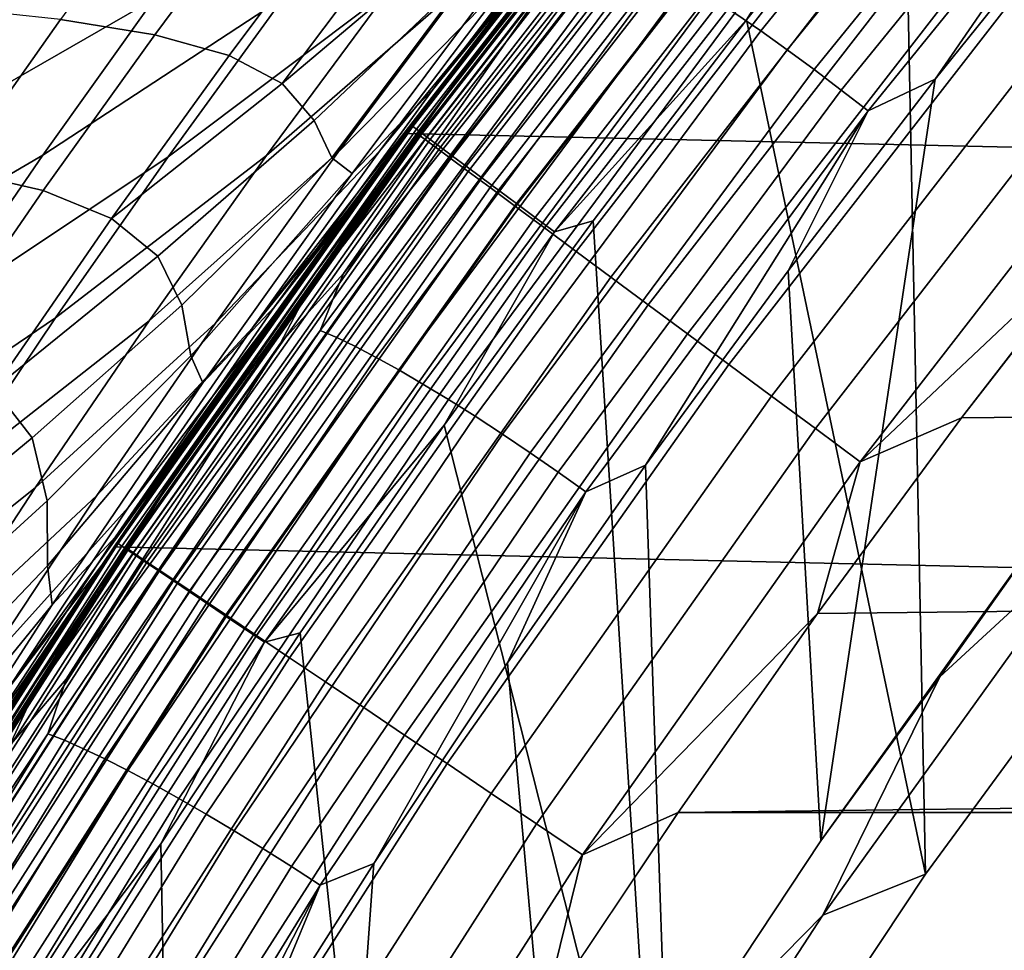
# Model space of a CAD drawing. Header units: metres. Extents: x -365 to 28, y -28 to 28.
# Tile 187 of 256: x -23.06 to -20.62, y 14.35 to 16.65. Entities that reach past the tile are written whole.
import ezdxf

# ---------------------------------------------------------------- set-up
doc = ezdxf.new("R2010")
doc.units = ezdxf.units.M
doc.layers.add('solid_24_501_103_XXX', color=7, linetype='CONTINUOUS')

msp = doc.modelspace()

# ---------------------------------------------------------------- linework, layer by layer
at = {"layer": 'solid_24_501_103_XXX'}
for points in [[(-20.519827, 18.308096, -60), (21.332218, 17.354719, -60), (22.099939, 16.36591, -60), (-21.332218, 17.354719, -60)], [(-20.866438, 17.13452, 111), (-20.81459, 14.534194, 111), (-20.110468, 15.49384, 111), (-20.464197, 17.612965, 111)], [(-20.475336, 17.539829, 113.589073), (-21.222269, 16.619659, 113.423477), (-21.286154, 16.66357, 113.456429), (-20.537285, 17.586123, 113.622452)], [(-20.411776, 17.490618, 113.563911), (-21.156651, 16.572983, 113.398773), (-21.222269, 16.619659, 113.423477), (-20.475336, 17.539829, 113.589073)], [(-20.347303, 17.439037, 113.547241), (-21.090023, 16.524057, 113.382584), (-21.156651, 16.572983, 113.398773), (-20.411776, 17.490618, 113.563911)], [(-20.282637, 17.385656, 113.539261), (-21.023125, 16.473427, 113.375099), (-21.090023, 16.524057, 113.382584), (-20.347303, 17.439037, 113.547241)], [(-22.082838, 16.382984, 110.559593), (-21.307306, 17.379662, 110.559593), (-21.367542, 17.311214, 110.5)], [(-22.074152, 16.376537, 110.619064), (-21.298925, 17.372822, 110.619064), (-21.307306, 17.379662, 110.559593), (-22.082838, 16.382984, 110.559593)], [(-22.059767, 16.365862, 110.676788), (-21.285046, 17.361498, 110.676788), (-21.298925, 17.372822, 110.619064), (-22.074152, 16.376537, 110.619064)], [(-21.996834, 16.465399, 114.053169), (-21.585693, 17.003935, 114.191368), (-21.277088, 17.387066, 114.21273)], [(-21.996834, 16.465399, 114.053169), (-21.277088, 17.387066, 114.21273), (-21.61928, 16.943787, 114.050751)], [(-20.218491, 17.331068, 113.540047), (-20.956697, 16.42165, 113.376396), (-21.023125, 16.473427, 113.375099), (-20.282637, 17.385656, 113.539261)], [(-21.332218, 17.354719, -60), (22.099939, 16.36591, -60), (22.821623, 15.343509, -60), (-22.099939, 16.36591, -60)], [(-21.762453, 16.812067, 41.307159), (-21.535814, 17.101423, 41.581604), (-21.332218, 17.354719, -60), (-22.099939, 16.36591, -60)], [(-22.072666, 16.366026, 158.927399), (-21.304873, 17.354931, 158.927399), (-21.585693, 17.003935, 114.191368), (-21.960512, 16.516399, 114.11068)], [(-22.067535, 16.362206, 159.065811), (-21.299919, 17.35088, 159.065811), (-21.304873, 17.354931, 158.927399), (-22.072666, 16.366026, 158.927399)], [(-21.299919, 17.35088, 159.065811), (-22.067535, 16.362206, 159.065811), (-22.052132, 16.350798, 159.203171), (-21.285049, 17.338783, 159.203171)], [(-22.039894, 16.351114, 110.731926), (-21.265869, 17.345854, 110.731926), (-21.285046, 17.361498, 110.676788), (-22.059767, 16.365862, 110.676788)], [(-22.01482, 16.33251, 110.783676), (-21.241678, 17.326118, 110.783676), (-21.265869, 17.345854, 110.731926), (-22.039894, 16.351114, 110.731926)], [(-21.285049, 17.338783, 159.203171), (-22.052132, 16.350798, 159.203171), (-22.026598, 16.33189, 159.338165), (-21.260405, 17.318733, 159.338165)], [(-21.260405, 17.318733, 159.338165), (-22.026598, 16.33189, 159.338165), (-21.991156, 16.305641, 159.46965), (-21.226192, 17.290899, 159.46965)], [(-21.984917, 16.310322, 110.831284), (-21.212824, 17.30258, 110.831284), (-21.241678, 17.326118, 110.783676), (-22.01482, 16.33251, 110.783676)], [(-20.218491, 17.331068, 113.540047), (-20.79101, 16.500097, 113.40873), (-20.956697, 16.42165, 113.376396)], [(-20.218491, 17.331068, 113.540047), (-20.416685, 16.965506, 113.491714), (-20.79101, 16.500097, 113.40873)], [(-22.227386, 16.192383, 106.052223), (-22.133921, 16.319912, 110.5), (-21.367542, 17.311214, 110.5), (-22.010294, 16.486265, 105.871429)], [(-22.082838, 16.382984, 110.559593), (-21.367542, 17.311214, 110.5), (-22.133921, 16.319912, 110.5)], [(-21.802929, 16.759544, 105.701286), (-22.010294, 16.486265, 105.871429), (-21.367542, 17.311214, 110.5)], [(-21.226192, 17.290899, 159.46965), (-21.991156, 16.305641, 159.46965), (-21.946104, 16.27228, 159.596512), (-21.182705, 17.25552, 159.596512)], [(-21.950619, 16.284874, 110.874054), (-21.179729, 17.275583, 110.874054), (-21.212824, 17.30258, 110.831284), (-21.984917, 16.310322, 110.831284)], [(-21.646666, 16.980909, 105.057648), (-22.032976, 16.475365, 105.378349), (-21.802929, 16.759544, 105.701286), (-21.39596, 17.276079, 105.370255)], [(-21.912426, 16.256536, 110.911354), (-21.142879, 17.245523, 110.911354), (-21.179729, 17.275583, 110.874054), (-21.950619, 16.284874, 110.874054)], [(-21.182705, 17.25552, 159.596512), (-21.946104, 16.27228, 159.596512), (-21.891829, 16.232086, 159.717636), (-21.130316, 17.212898, 159.717636)], [(-21.870897, 16.225725, 110.942642), (-21.10281, 17.212837, 110.942642), (-21.142879, 17.245523, 110.911354), (-21.912426, 16.256536, 110.911354)], [(-21.130316, 17.212898, 159.717636), (-21.891829, 16.232086, 159.717636), (-21.828794, 16.185406, 159.832016), (-21.069473, 17.163399, 159.832016)], [(-21.826641, 16.192888, 110.967468), (-21.060106, 17.178003, 110.967468), (-21.10281, 17.212837, 110.942642), (-21.870897, 16.225725, 110.942642)], [(-21.841551, 16.752583, 42.776482), (-22.268524, 16.318703, 43.908287), (-21.957409, 16.735666, 44.315254), (-21.508713, 17.177828, 43.19746)], [(-21.780302, 16.158508, 110.985458), (-21.015394, 17.141531, 110.985458), (-21.060106, 17.178003, 110.967468), (-21.826641, 16.192888, 110.967468)], [(-21.637018, 17.14859, 44.739399), (-21.957409, 16.735666, 44.315254), (-22.444696, 16.311255, 45.433334), (-22.145781, 16.716709, 45.842552)], [(-21.069473, 17.163399, 159.832016), (-21.828794, 16.185406, 159.832016), (-21.75754, 16.132639, 159.93866), (-21.000694, 17.107443, 159.93866)], [(-21.732557, 16.123085, 110.996353), (-20.969328, 17.103954, 110.996353), (-21.015394, 17.141531, 110.985458), (-21.780302, 16.158508, 110.985458)], [(-20.866438, 17.13452, 111), (-21.257528, 16.646845, 111), (-20.81459, 14.534194, 111)], [(-20.969328, 17.103954, 110.996353), (-21.257528, 16.646845, 111), (-20.866438, 17.13452, 111)], [(-22.105873, 17.096895, 47.793007), (-22.400984, 16.704327, 47.363113), (-22.997692, 16.312651, 48.46069), (-22.722939, 16.699286, 48.874584)], [(-21.837881, 17.119078, 46.269772), (-22.145781, 16.716709, 45.842552), (-22.687937, 16.308636, 46.951359), (-22.400984, 16.704327, 47.363113)], [(-22.164948, 16.322151, 42.37162), (-21.841551, 16.752583, 42.776482), (-21.535814, 17.101423, 41.581604), (-21.762453, 16.812067, 41.307159)], [(-21.000694, 17.107443, 159.93866), (-21.75754, 16.132639, 159.93866), (-21.678677, 16.074236, 160.036667), (-20.924568, 17.045511, 160.036667)], [(-21.732557, 16.123085, 110.996353), (-21.257528, 16.646845, 111), (-20.969328, 17.103954, 110.996353)], [(-22.842447, 17.076477, 50.808395), (-23.11104, 16.702547, 50.375233), (-23.814167, 16.345055, 51.446327), (-23.564499, 16.714407, 51.862583)], [(-22.440971, 17.082367, 49.306477), (-22.722939, 16.699286, 48.874584), (-23.373331, 16.324697, 49.95982), (-23.11104, 16.702547, 50.375233)], [(-20.924568, 17.045511, 160.036667), (-21.678677, 16.074236, 160.036667), (-21.592875, 16.010696, 160.125183), (-20.841747, 16.978132, 160.125183)], [(-22.686409, 17.013767, 101.710396), (-22.953991, 16.647982, 101.945206), (-22.720716, 16.610041, 102.412407), (-22.441475, 16.987005, 102.171074)], [(-21.996834, 16.465399, 114.053169), (-21.960512, 16.516399, 114.11068), (-21.585693, 17.003935, 114.191368)], [(-22.441475, 16.987005, 102.171074), (-22.720716, 16.610041, 102.412407), (-22.537361, 16.558868, 102.900864), (-22.245501, 16.949175, 102.651787)], [(-21.698092, 16.812813, 113.94709), (-21.525444, 16.991047, 113.900063), (-21.595642, 16.844473, 113.801025), (-22.254494, 16.020109, 113.738434)], [(-22.032976, 16.475365, 105.378349), (-21.646666, 16.980909, 105.057648), (-21.868788, 16.754501, 104.702484), (-22.232702, 16.26734, 105.007431)], [(-20.841747, 16.978132, 160.125183), (-21.592875, 16.010696, 160.125183), (-21.50087, 15.942561, 160.203461), (-20.752939, 16.90588, 160.203461)], [(-20.79101, 16.500097, 113.40873), (-20.416685, 16.965506, 113.491714), (-20.382656, 15.581562, 113.49926), (-21.07398, 14.616482, 113.345993)], [(-22.245501, 16.949175, 102.651787), (-22.537361, 16.558868, 102.900864), (-22.405956, 16.48929, 103.412064), (-22.099398, 16.897808, 103.152763)], [(-21.996834, 16.465399, 114.053169), (-21.61928, 16.943787, 114.050751), (-21.698092, 16.812813, 113.94709), (-22.34339, 15.974248, 113.890221)], [(-20.752939, 16.90588, 160.203461), (-21.50087, 15.942561, 160.203461), (-21.403446, 15.870416, 160.270828), (-20.658903, 16.829374, 160.270828)], [(-22.099398, 16.897808, 103.152763), (-22.405956, 16.48929, 103.412064), (-22.002953, 16.830355, 103.67392)], [(-22.405956, 16.48929, 103.412064), (-22.326906, 16.397833, 103.946564), (-21.93922, 16.766085, 104.201355), (-22.002953, 16.830355, 103.67392)], [(-21.595642, 16.844473, 113.801025), (-22.311728, 15.878888, 113.642273), (-22.254494, 16.020109, 113.738434)], [(-21.555843, 16.825954, 113.729141), (-22.271154, 15.861414, 113.570557), (-22.311728, 15.878888, 113.642273), (-21.595642, 16.844473, 113.801025)], [(-20.658903, 16.829374, 160.270828), (-21.403446, 15.870416, 160.270828), (-21.301441, 15.794875, 160.326706), (-20.56044, 16.749271, 160.326706)], [(-22.479546, 15.885702, 41.981182), (-22.164948, 16.322151, 42.37162), (-21.762453, 16.812067, 41.307159), (-21.986279, 16.518278, 41.037766)], [(-22.34339, 15.974248, 113.890221), (-21.698092, 16.812813, 113.94709), (-22.254494, 16.020109, 113.738434), (-22.410187, 15.847885, 113.789223)], [(-21.510612, 16.802383, 113.662102), (-22.224937, 15.839172, 113.503746), (-22.271154, 15.861414, 113.570557), (-21.555843, 16.825954, 113.729141)], [(-21.986279, 16.518278, 41.037766), (-21.762453, 16.812067, 41.307159), (-22.099939, 16.36591, -60)], [(-21.460447, 16.774021, 113.60067), (-22.173586, 15.812409, 113.442574), (-22.224937, 15.839172, 113.503746), (-21.510612, 16.802383, 113.662102)], [(-22.032976, 16.475365, 105.378349), (-22.424791, 15.937554, 105.709679), (-22.010294, 16.486265, 105.871429), (-21.802929, 16.759544, 105.701286)], [(-22.282831, 16.305647, 104.489899), (-21.93922, 16.766085, 104.201355), (-22.326906, 16.397833, 103.946564)], [(-22.232702, 16.26734, 105.007431), (-21.868788, 16.754501, 104.702484), (-21.93922, 16.766085, 104.201355), (-22.282831, 16.305647, 104.489899)], [(-21.405905, 16.74118, 113.545525), (-22.117672, 15.781421, 113.387726), (-22.173586, 15.812409, 113.442574), (-21.460447, 16.774021, 113.60067)], [(-21.957409, 16.735666, 44.315254), (-22.268524, 16.318703, 43.908287), (-22.734873, 15.902429, 45.040833), (-22.444696, 16.311255, 45.433334)], [(-22.164948, 16.322151, 42.37162), (-22.570717, 15.897269, 43.517075), (-22.268524, 16.318703, 43.908287), (-21.841551, 16.752583, 42.776482)], [(-21.347591, 16.704227, 113.497261), (-22.057812, 15.746552, 113.339813), (-22.117672, 15.781421, 113.387726), (-21.405905, 16.74118, 113.545525)], [(-20.56044, 16.749271, 160.326706), (-21.301441, 15.794875, 160.326706), (-21.195723, 15.716586, 160.370636), (-20.458395, 16.66625, 160.370636)], [(-22.145781, 16.716709, 45.842552), (-22.444696, 16.311255, 45.433334), (-22.966433, 15.910486, 46.557087), (-22.687937, 16.308636, 46.951359)], [(-22.722939, 16.699286, 48.874584), (-22.997692, 16.312651, 48.46069), (-23.628817, 15.943916, 49.561848), (-23.373331, 16.324697, 49.95982)], [(-22.400984, 16.704327, 47.363113), (-22.687937, 16.308636, 46.951359), (-23.264755, 15.923521, 48.0644), (-22.997692, 16.312651, 48.46069)], [(-21.286154, 16.66357, 113.456429), (-21.994673, 15.708187, 113.299355), (-22.057812, 15.746552, 113.339813), (-21.347591, 16.704227, 113.497261)], [(-23.233595, 16.677656, 101.497833), (-23.48584, 16.316357, 101.723335), (-23.217657, 16.275723, 102.177155), (-22.953991, 16.647982, 101.945206)], [(-21.222269, 16.619659, 113.423477), (-21.928953, 15.666753, 113.266808), (-21.994673, 15.708187, 113.299355), (-21.286154, 16.66357, 113.456429)], [(-20.458395, 16.66625, 160.370636), (-21.195723, 15.716586, 160.370636), (-21.087198, 15.636218, 160.402222), (-20.35364, 16.581026, 160.402222)], [(-22.953991, 16.647982, 101.945206), (-23.217657, 16.275723, 102.177155), (-22.99683, 16.224649, 102.652046), (-22.720716, 16.610041, 102.412407)], [(-21.732557, 16.123085, 110.996353), (-21.637171, 16.15032, 111), (-21.257528, 16.646845, 111)], [(-21.637171, 16.15032, 111), (-21.472975, 13.542574, 111), (-20.81459, 14.534194, 111), (-21.257528, 16.646845, 111)], [(-22.720716, 16.610041, 102.412407), (-22.99683, 16.224649, 102.652046), (-22.827898, 16.155657, 103.150543), (-22.537361, 16.558868, 102.900864)], [(-21.156651, 16.572983, 113.398773), (-21.861382, 15.622709, 113.242538), (-21.928953, 15.666753, 113.266808), (-21.222269, 16.619659, 113.423477)], [(20.034267, 16.604712, 160.427399), (-20.358229, 16.138002, 160.427399), (-20.725622, 15.662733, 160.427399), (20.412546, 16.138052, 160.427399)], [(-21.090023, 16.524057, 113.382584), (-21.792707, 15.576543, 113.226807), (-21.861382, 15.622709, 113.242538), (-21.156651, 16.572983, 113.398773)], [(-20.35364, 16.581026, 160.402222), (-21.087198, 15.636218, 160.402222), (-20.976791, 15.554457, 160.421204), (-20.247068, 16.494324, 160.421204)], [(-22.537361, 16.558868, 102.900864), (-22.827898, 16.155657, 103.150543), (-22.405956, 16.48929, 103.412064)], [(-22.479546, 15.885702, 41.981182), (-21.986279, 16.518278, 41.037766), (-22.207233, 16.220011, 40.773106)], [(-22.072666, 16.366026, 158.927399), (-21.960512, 16.516399, 114.11068), (-22.324131, 16.020891, 114.032417)], [(-21.996834, 16.465399, 114.053169), (-22.324131, 16.020891, 114.032417), (-21.960512, 16.516399, 114.11068)], [(-22.207233, 16.220011, 40.773106), (-21.986279, 16.518278, 41.037766), (-22.099939, 16.36591, -60)], [(-21.023125, 16.473427, 113.375099), (-21.723692, 15.528768, 113.219788), (-21.792707, 15.576543, 113.226807), (-21.090023, 16.524057, 113.382584)], [(-22.827898, 16.155657, 103.150543), (-22.71339, 16.062653, 103.674721), (-22.326906, 16.397833, 103.946564), (-22.405956, 16.48929, 103.412064)], [(-21.154652, 16.026661, 113.32811), (-20.79101, 16.500097, 113.40873), (-21.07398, 14.616482, 113.345993)], [(-20.956697, 16.42165, 113.376396), (-20.79101, 16.500097, 113.40873), (-21.154652, 16.026661, 113.32811)], [(-20.247068, 16.494324, 160.421204), (-20.976791, 15.554457, 160.421204), (-20.358229, 16.138002, 160.427399)], [(-22.677414, 15.513003, 113.90229), (-22.324131, 16.020891, 114.032417), (-21.996834, 16.465399, 114.053169)], [(-22.677414, 15.513003, 113.90229), (-21.996834, 16.465399, 114.053169), (-22.34339, 15.974248, 113.890221)], [(-22.424791, 15.937554, 105.709679), (-22.032976, 16.475365, 105.378349), (-22.232702, 16.26734, 105.007431), (-22.602465, 15.749125, 105.322716)], [(-22.424791, 15.937554, 105.709679), (-22.227386, 16.192383, 106.052223), (-22.010294, 16.486265, 105.871429)], [(-20.956697, 16.42165, 113.376396), (-21.6551, 15.479911, 113.221558), (-21.723692, 15.528768, 113.219788), (-21.023125, 16.473427, 113.375099)], [(-20.956697, 16.42165, 113.376396), (-21.50737, 15.545583, 113.249916), (-21.6551, 15.479911, 113.221558)], [(-20.956697, 16.42165, 113.376396), (-21.154652, 16.026661, 113.32811), (-21.50737, 15.545583, 113.249916)], [(-22.71339, 16.062653, 103.674721), (-22.654188, 15.941688, 104.225594), (-22.282831, 16.305647, 104.489899), (-22.326906, 16.397833, 103.946564)], [(-22.099939, 16.36591, -60), (22.821623, 15.343509, -60), (23.49655, 14.288519, -60), (-22.821623, 15.343509, -60)], [(-22.425257, 15.917219, 40.513165), (-22.207233, 16.220011, 40.773106), (-22.099939, 16.36591, -60), (-22.821623, 15.343509, -60)], [(-22.811789, 15.35175, 110.559593), (-22.082838, 16.382984, 110.559593), (-22.133921, 16.319912, 110.5)], [(-22.802816, 15.345708, 110.619064), (-22.074152, 16.376537, 110.619064), (-22.082838, 16.382984, 110.559593), (-22.811789, 15.35175, 110.559593)], [(-22.787956, 15.335704, 110.676788), (-22.059767, 16.365862, 110.676788), (-22.074152, 16.376537, 110.619064), (-22.802816, 15.345708, 110.619064)], [(-22.794657, 15.343202, 158.927399), (-22.072666, 16.366026, 158.927399), (-22.324131, 16.020891, 114.032417), (-22.676388, 15.517671, 113.956596)], [(-22.789356, 15.339616, 159.065811), (-22.067535, 16.362206, 159.065811), (-22.072666, 16.366026, 158.927399), (-22.794657, 15.343202, 158.927399)], [(-22.767426, 15.321885, 110.731926), (-22.039894, 16.351114, 110.731926), (-22.059767, 16.365862, 110.676788), (-22.787956, 15.335704, 110.676788)], [(-22.067535, 16.362206, 159.065811), (-22.789356, 15.339616, 159.065811), (-22.773451, 15.328922, 159.203171), (-22.052132, 16.350798, 159.203171)], [(-22.052132, 16.350798, 159.203171), (-22.773451, 15.328922, 159.203171), (-22.747084, 15.311195, 159.338165), (-22.026598, 16.33189, 159.338165)], [(-22.741526, 15.304452, 110.783676), (-22.01482, 16.33251, 110.783676), (-22.039894, 16.351114, 110.731926), (-22.767426, 15.321885, 110.731926)], [(-22.268524, 16.318703, 43.908287), (-22.570717, 15.897269, 43.517075), (-23.016645, 15.48979, 44.66367), (-22.734873, 15.902429, 45.040833)], [(-22.910582, 15.210368, 106.640167), (-22.854349, 15.294728, 110.5), (-22.133921, 16.319912, 110.5), (-22.677694, 15.555454, 106.436073)], [(-22.479546, 15.885702, 41.981182), (-22.864607, 15.470526, 43.139973), (-22.570717, 15.897269, 43.517075), (-22.164948, 16.322151, 42.37162)], [(-22.811789, 15.35175, 110.559593), (-22.133921, 16.319912, 110.5), (-22.854349, 15.294728, 110.5)], [(-22.026598, 16.33189, 159.338165), (-22.747084, 15.311195, 159.338165), (-22.710482, 15.286589, 159.46965), (-21.991156, 16.305641, 159.46965)], [(-22.710634, 15.28366, 110.831284), (-21.984917, 16.310322, 110.831284), (-22.01482, 16.33251, 110.783676), (-22.741526, 15.304452, 110.783676)], [(-22.450228, 15.88198, 106.240524), (-22.677694, 15.555454, 106.436073), (-22.133921, 16.319912, 110.5)], [(-22.227386, 16.192383, 106.052223), (-22.450228, 15.88198, 106.240524), (-22.133921, 16.319912, 110.5)], [(-22.997692, 16.312651, 48.46069), (-23.264755, 15.923521, 48.0644), (-23.877066, 15.561222, 49.180935), (-23.628817, 15.943916, 49.561848)], [(-22.687937, 16.308636, 46.951359), (-22.966433, 15.910486, 46.557087), (-23.523876, 15.532517, 47.685059), (-23.264755, 15.923521, 48.0644)], [(-22.444696, 16.311255, 45.433334), (-22.734873, 15.902429, 45.040833), (-23.236712, 15.509582, 46.179054), (-22.966433, 15.910486, 46.557087)], [(-22.675203, 15.259813, 110.874054), (-21.950619, 16.284874, 110.874054), (-21.984917, 16.310322, 110.831284), (-22.710634, 15.28366, 110.831284)], [(-21.991156, 16.305641, 159.46965), (-22.710482, 15.286589, 159.46965), (-22.663958, 15.25531, 159.596512), (-21.946104, 16.27228, 159.596512)], [(-22.232702, 16.26734, 105.007431), (-22.282831, 16.305647, 104.489899), (-22.654188, 15.941688, 104.225594), (-22.632143, 15.816401, 104.787766)], [(-23.217657, 16.275723, 102.177155), (-23.478502, 15.895241, 102.407578), (-23.271835, 15.826697, 102.892342), (-22.99683, 16.224649, 102.652046)], [(-22.63575, 15.233259, 110.911354), (-21.912426, 16.256536, 110.911354), (-21.950619, 16.284874, 110.874054), (-22.675203, 15.259813, 110.874054)], [(-21.946104, 16.27228, 159.596512), (-22.663958, 15.25531, 159.596512), (-22.60791, 15.217629, 159.717636), (-21.891829, 16.232086, 159.717636)], [(-22.592852, 15.204387, 110.942642), (-21.870897, 16.225725, 110.942642), (-21.912426, 16.256536, 110.911354), (-22.63575, 15.233259, 110.911354)], [(-22.602465, 15.749125, 105.322716), (-22.232702, 16.26734, 105.007431), (-22.632143, 15.816401, 104.787766)], [(-22.99683, 16.224649, 102.652046), (-23.271835, 15.826697, 102.892342), (-23.119398, 15.734855, 103.403488), (-22.827898, 16.155657, 103.150543)], [(-22.786297, 15.441953, 41.60323), (-22.479546, 15.885702, 41.981182), (-22.207233, 16.220011, 40.773106), (-22.425257, 15.917219, 40.513165)], [(-21.891829, 16.232086, 159.717636), (-22.60791, 15.217629, 159.717636), (-22.542816, 15.173867, 159.832016), (-21.828794, 16.185406, 159.832016)], [(-22.547132, 15.173617, 110.967468), (-21.826641, 16.192888, 110.967468), (-21.870897, 16.225725, 110.942642), (-22.592852, 15.204387, 110.942642)], [(-22.424791, 15.937554, 105.709679), (-22.818659, 15.368668, 106.050026), (-22.450228, 15.88198, 106.240524), (-22.227386, 16.192383, 106.052223)], [(-22.499264, 15.141401, 110.985458), (-21.780302, 16.158508, 110.985458), (-21.826641, 16.192888, 110.967468), (-22.547132, 15.173617, 110.967468)], [(-21.828794, 16.185406, 159.832016), (-22.542816, 15.173867, 159.832016), (-22.469234, 15.124398, 159.93866), (-21.75754, 16.132639, 159.93866)], [(-22.827898, 16.155657, 103.150543), (-23.119398, 15.734855, 103.403488), (-22.71339, 16.062653, 103.674721)], [(-22.449945, 15.108208, 110.996353), (-21.732557, 16.123085, 110.996353), (-21.780302, 16.158508, 110.985458), (-22.499264, 15.141401, 110.985458)], [(-21.637171, 16.15032, 111), (-22.005259, 15.645082, 111), (-21.472975, 13.542574, 111)], [(-21.732557, 16.123085, 110.996353), (-22.005259, 15.645082, 111), (-21.637171, 16.15032, 111)], [(-21.75754, 16.132639, 159.93866), (-22.469234, 15.124398, 159.93866), (-22.387794, 15.069645, 160.036667), (-21.678677, 16.074236, 160.036667)], [(-22.449945, 15.108208, 110.996353), (-22.005259, 15.645082, 111), (-21.732557, 16.123085, 110.996353)], [(20.412546, 16.138052, 160.427399), (-20.725622, 15.662733, 160.427399), (-21.08198, 15.179046, 160.427399), (20.779943, 15.662784, 160.427399)], [(-20.976791, 15.554457, 160.421204), (-20.725622, 15.662733, 160.427399), (-20.358229, 16.138002, 160.427399)], [(-21.678677, 16.074236, 160.036667), (-22.387794, 15.069645, 160.036667), (-22.299189, 15.010076, 160.125183), (-21.592875, 16.010696, 160.125183)], [(-23.119398, 15.734855, 103.403488), (-23.024115, 15.613074, 103.943535), (-22.654188, 15.941688, 104.225594), (-22.71339, 16.062653, 103.674721)], [(-21.50737, 15.545583, 113.249916), (-21.154652, 16.026661, 113.32811), (-21.07398, 14.616482, 113.345993), (-21.456478, 14.038734, 113.261192)], [(-22.410187, 15.847885, 113.789223), (-22.254494, 16.020109, 113.738434), (-22.311728, 15.878888, 113.642273), (-22.940638, 15.01688, 113.586319)], [(-22.677414, 15.513003, 113.90229), (-22.676388, 15.517671, 113.956596), (-22.324131, 16.020891, 114.032417)], [(-21.592875, 16.010696, 160.125183), (-22.299189, 15.010076, 160.125183), (-22.204178, 14.946199, 160.203461), (-21.50087, 15.942561, 160.203461)], [(-22.677414, 15.513003, 113.90229), (-22.34339, 15.974248, 113.890221), (-22.410187, 15.847885, 113.789223), (-23.024826, 14.972756, 113.739151)], [(-20.380104, 15.39034, 112.122711), (-20.779617, 15.022595, 113.262421), (-20.382656, 15.581562, 113.49926), (-20.057486, 15.973981, 113.262421)], [(-23.024115, 15.613074, 103.943535), (-22.987099, 15.457243, 104.513725), (-22.632143, 15.816401, 104.787766), (-22.654188, 15.941688, 104.225594)], [(-22.818659, 15.368668, 106.050026), (-22.424791, 15.937554, 105.709679), (-22.602465, 15.749125, 105.322716), (-22.975082, 15.200811, 105.64698)], [(-21.50087, 15.942561, 160.203461), (-22.204178, 14.946199, 160.203461), (-22.103573, 14.878563, 160.270828), (-21.403446, 15.870416, 160.270828)], [(-22.966433, 15.910486, 46.557087), (-23.236712, 15.509582, 46.179054), (-23.77529, 15.139323, 47.321457), (-23.523876, 15.532517, 47.685059)], [(-23.086004, 14.989809, 41.236015), (-22.786297, 15.441953, 41.60323), (-22.425257, 15.917219, 40.513165), (-22.64015, 15.610048, 40.257885)], [(-22.64015, 15.610048, 40.257885), (-22.425257, 15.917219, 40.513165), (-22.821623, 15.343509, -60)], [(-22.734873, 15.902429, 45.040833), (-23.016645, 15.48979, 44.66367), (-23.499098, 15.105474, 45.815926), (-23.236712, 15.509582, 46.179054)], [(-22.570717, 15.897269, 43.517075), (-22.864607, 15.470526, 43.139973), (-23.290625, 15.072485, 44.30024), (-23.016645, 15.48979, 44.66367)], [(-22.786297, 15.441953, 41.60323), (-23.151125, 15.03718, 42.775078), (-22.864607, 15.470526, 43.139973), (-22.479546, 15.885702, 41.981182)], [(-22.311728, 15.878888, 113.642273), (-22.985533, 14.881869, 113.492897), (-22.940638, 15.01688, 113.586319)], [(-22.271154, 15.861414, 113.570557), (-22.944231, 14.865477, 113.421341), (-22.985533, 14.881869, 113.492897), (-22.311728, 15.878888, 113.642273)], [(-22.818659, 15.368668, 106.050026), (-22.677694, 15.555454, 106.436073), (-22.450228, 15.88198, 106.240524)], [(-22.224937, 15.839172, 113.503746), (-22.897081, 14.844612, 113.354729), (-22.944231, 14.865477, 113.421341), (-22.271154, 15.861414, 113.570557)], [(-21.403446, 15.870416, 160.270828), (-22.103573, 14.878563, 160.270828), (-21.998236, 14.807743, 160.326706), (-21.301441, 15.794875, 160.326706)], [(-23.024826, 14.972756, 113.739151), (-22.410187, 15.847885, 113.789223), (-22.940638, 15.01688, 113.586319), (-23.080185, 14.851806, 113.640686)], [(-22.173586, 15.812409, 113.442574), (-22.844612, 14.819505, 113.293808), (-22.897081, 14.844612, 113.354729), (-22.224937, 15.839172, 113.503746)], [(-22.602465, 15.749125, 105.322716), (-22.632143, 15.816401, 104.787766), (-22.987099, 15.457243, 104.513725), (-22.986605, 15.296796, 105.095451)], [(-22.117672, 15.781421, 113.387726), (-22.787399, 14.790435, 113.23925), (-22.844612, 14.819505, 113.293808), (-22.173586, 15.812409, 113.442574)], [(-22.057812, 15.746552, 113.339813), (-22.726084, 14.757723, 113.191658), (-22.787399, 14.790435, 113.23925), (-22.117672, 15.781421, 113.387726)], [(-21.301441, 15.794875, 160.326706), (-21.998236, 14.807743, 160.326706), (-21.889063, 14.734347, 160.370636), (-21.195723, 15.716586, 160.370636)], [(-23.119398, 15.734855, 103.403488), (-23.414154, 15.29178, 103.662338), (-23.024115, 15.613074, 103.943535)], [(-22.975082, 15.200811, 105.64698), (-22.602465, 15.749125, 105.322716), (-22.986605, 15.296796, 105.095451)], [(-21.994673, 15.708187, 113.299355), (-22.661339, 14.721733, 113.151558), (-22.726084, 14.757723, 113.191658), (-22.057812, 15.746552, 113.339813)], [(-21.928953, 15.666753, 113.266808), (-22.593885, 14.682863, 113.1194), (-22.661339, 14.721733, 113.151558), (-21.994673, 15.708187, 113.299355)], [(-21.195723, 15.716586, 160.370636), (-21.889063, 14.734347, 160.370636), (-21.776993, 14.659001, 160.402222), (-21.087198, 15.636218, 160.402222)], [(-21.861382, 15.622709, 113.242538), (-22.524471, 14.641545, 113.095535), (-22.593885, 14.682863, 113.1194), (-21.928953, 15.666753, 113.266808)], [(20.779943, 15.662784, 160.427399), (-21.08198, 15.179046, 160.427399), (-21.427029, 14.687306, 160.427399), (21.136299, 15.179097, 160.427399)], [(-20.976791, 15.554457, 160.421204), (-21.08198, 15.179046, 160.427399), (-20.725622, 15.662733, 160.427399)], [(-22.449945, 15.108208, 110.996353), (-22.361534, 15.13148, 111), (-22.005259, 15.645082, 111)], [(-22.361534, 15.13148, 111), (-22.084156, 12.521184, 111), (-21.472975, 13.542574, 111), (-22.005259, 15.645082, 111)], [(-21.087198, 15.636218, 160.402222), (-21.776993, 14.659001, 160.402222), (-21.662979, 14.58235, 160.421204), (-20.976791, 15.554457, 160.421204)], [(-23.414154, 15.29178, 103.662338), (-23.340296, 15.136022, 104.221077), (-22.987099, 15.457243, 104.513725), (-23.024115, 15.613074, 103.943535)], [(-21.792707, 15.576543, 113.226807), (-22.453867, 14.598237, 113.080231), (-22.524471, 14.641545, 113.095535), (-21.861382, 15.622709, 113.242538)], [(-23.086004, 14.989809, 41.236015), (-22.64015, 15.610048, 40.257885), (-22.85182, 15.298508, 40.007092)], [(-22.85182, 15.298508, 40.007092), (-22.64015, 15.610048, 40.257885), (-22.821623, 15.343509, -60)], [(-21.723692, 15.528768, 113.219788), (-22.382853, 14.553418, 113.073654), (-22.453867, 14.598237, 113.080231), (-21.792707, 15.576543, 113.226807)], [(-20.779617, 15.022595, 113.262421), (-21.07398, 14.616482, 113.345993), (-20.382656, 15.581562, 113.49926)], [(-22.818659, 15.368668, 106.050026), (-23.211056, 14.769975, 106.39772), (-22.910582, 15.210368, 106.640167), (-22.677694, 15.555454, 106.436073)], [(-21.849079, 15.057004, 113.174156), (-21.50737, 15.545583, 113.249916), (-21.456478, 14.038734, 113.261192), (-21.720398, 13.619248, 113.20269)], [(-21.6551, 15.479911, 113.221558), (-21.50737, 15.545583, 113.249916), (-21.849079, 15.057004, 113.174156)], [(-20.976791, 15.554457, 160.421204), (-21.662979, 14.58235, 160.421204), (-21.08198, 15.179046, 160.427399)], [(-23.317434, 14.531523, 113.760399), (-23.017128, 15.006996, 113.883255), (-22.677414, 15.513003, 113.90229)], [(-23.317434, 14.531523, 113.760399), (-22.677414, 15.513003, 113.90229), (-23.024826, 14.972756, 113.739151)], [(-22.794657, 15.343202, 158.927399), (-22.676388, 15.517671, 113.956596), (-23.017128, 15.006996, 113.883255)], [(-22.677414, 15.513003, 113.90229), (-23.017128, 15.006996, 113.883255), (-22.676388, 15.517671, 113.956596)], [(-21.6551, 15.479911, 113.221558), (-22.312218, 14.507586, 113.075882), (-22.382853, 14.553418, 113.073654), (-21.723692, 15.528768, 113.219788)], [(-23.016645, 15.48979, 44.66367), (-23.290625, 15.072485, 44.30024), (-23.754183, 14.697293, 45.466133), (-23.499098, 15.105474, 45.815926)], [(-20.110468, 15.49384, 111), (-20.81459, 14.534194, 111), (-21.069138, 14.432694, 112.122711), (-20.380104, 15.39034, 112.122711)], [(-22.864607, 15.470526, 43.139973), (-23.151125, 15.03718, 42.775078), (-23.557714, 14.649209, 43.948681), (-23.290625, 15.072485, 44.30024)], [(-21.6551, 15.479911, 113.221558), (-22.179588, 14.561214, 113.100883), (-22.312218, 14.507586, 113.075882)], [(-21.6551, 15.479911, 113.221558), (-21.849079, 15.057004, 113.174156), (-22.179588, 14.561214, 113.100883)], [(-23.086004, 14.989809, 41.236015), (-23.431067, 14.59611, 42.420662), (-23.151125, 15.03718, 42.775078), (-22.786297, 15.441953, 41.60323)], [(-23.340296, 15.136022, 104.221077), (-23.324812, 14.943336, 104.811203), (-22.986605, 15.296796, 105.095451), (-22.987099, 15.457243, 104.513725)], [(-23.211056, 14.769975, 106.39772), (-22.818659, 15.368668, 106.050026), (-22.975082, 15.200811, 105.64698), (-23.347252, 14.623672, 105.97863)], [(-20.380104, 15.39034, 112.122711), (-21.069138, 14.432694, 112.122711), (-20.779617, 15.022595, 113.262421)], [(-22.821623, 15.343509, -60), (23.49655, 14.288519, -60), (24.122684, 13.204013, -60), (-23.49655, 14.288519, -60)], [(-23.060101, 14.982716, 39.760895), (-22.85182, 15.298508, 40.007092), (-22.821623, 15.343509, -60), (-23.49655, 14.288519, -60)], [(-23.49262, 14.288132, 110.559593), (-22.811789, 15.35175, 110.559593), (-22.854349, 15.294728, 110.5)], [(-23.483379, 14.282508, 110.619064), (-22.802816, 15.345708, 110.619064), (-22.811789, 15.35175, 110.559593), (-23.49262, 14.288132, 110.559593)], [(-23.468077, 14.273197, 110.676788), (-22.787956, 15.335704, 110.676788), (-22.802816, 15.345708, 110.619064), (-23.483379, 14.282508, 110.619064)], [(-23.469345, 14.288574, 158.927399), (-22.794657, 15.343202, 158.927399), (-23.017128, 15.006996, 113.883255), (-23.346207, 14.489129, 113.812424)], [(-23.463888, 14.285233, 159.065811), (-22.789356, 15.339616, 159.065811), (-22.794657, 15.343202, 158.927399), (-23.469345, 14.288574, 158.927399)], [(-23.446934, 14.260335, 110.731926), (-22.767426, 15.321885, 110.731926), (-22.787956, 15.335704, 110.676788), (-23.468077, 14.273197, 110.676788)], [(-22.789356, 15.339616, 159.065811), (-23.463888, 14.285233, 159.065811), (-23.447512, 14.275275, 159.203171), (-22.773451, 15.328922, 159.203171)], [(-22.773451, 15.328922, 159.203171), (-23.447512, 14.275275, 159.203171), (-23.420364, 14.258767, 159.338165), (-22.747084, 15.311195, 159.338165)], [(-23.420259, 14.24411, 110.783676), (-22.741526, 15.304452, 110.783676), (-22.767426, 15.321885, 110.731926), (-23.446934, 14.260335, 110.731926)], [(-23.578196, 14.153399, 107.247551), (-23.527336, 14.237782, 110.5), (-22.854349, 15.294728, 110.5), (-23.36162, 14.508091, 107.046768)], [(-23.49262, 14.288132, 110.559593), (-22.854349, 15.294728, 110.5), (-23.527336, 14.237782, 110.5)], [(-22.747084, 15.311195, 159.338165), (-23.420364, 14.258767, 159.338165), (-23.382681, 14.235851, 159.46965), (-22.710482, 15.286589, 159.46965)], [(-23.388447, 14.224758, 110.831284), (-22.710634, 15.28366, 110.831284), (-22.741526, 15.304452, 110.783676), (-23.420259, 14.24411, 110.783676)], [(-23.378103, 14.529958, 40.879532), (-23.086004, 14.989809, 41.236015), (-22.85182, 15.298508, 40.007092), (-23.060101, 14.982716, 39.760895)], [(-23.139948, 14.859098, 106.844902), (-23.36162, 14.508091, 107.046768), (-22.854349, 15.294728, 110.5)], [(-22.975082, 15.200811, 105.64698), (-22.986605, 15.296796, 105.095451), (-23.324812, 14.943336, 104.811203), (-23.343105, 14.748052, 105.411446)], [(-22.910582, 15.210368, 106.640167), (-23.139948, 14.859098, 106.844902), (-22.854349, 15.294728, 110.5)], [(-23.351957, 14.202563, 110.874054), (-22.675203, 15.259813, 110.874054), (-22.710634, 15.28366, 110.831284), (-23.388447, 14.224758, 110.831284)], [(-22.710482, 15.286589, 159.46965), (-23.382681, 14.235851, 159.46965), (-23.334782, 14.206723, 159.596512), (-22.663958, 15.25531, 159.596512)], [(-23.311327, 14.177849, 110.911354), (-22.63575, 15.233259, 110.911354), (-22.675203, 15.259813, 110.874054), (-23.351957, 14.202563, 110.874054)], [(-22.663958, 15.25531, 159.596512), (-23.334782, 14.206723, 159.596512), (-23.277077, 14.171632, 159.717636), (-22.60791, 15.217629, 159.717636)], [(-23.267147, 14.150977, 110.942642), (-22.592852, 15.204387, 110.942642), (-22.63575, 15.233259, 110.911354), (-23.311327, 14.177849, 110.911354)], [(-23.347252, 14.623672, 105.97863), (-22.975082, 15.200811, 105.64698), (-23.343105, 14.748052, 105.411446)], [(-22.60791, 15.217629, 159.717636), (-23.277077, 14.171632, 159.717636), (-23.21006, 14.130877, 159.832016), (-22.542816, 15.173867, 159.832016)], [(-23.220064, 14.122339, 110.967468), (-22.547132, 15.173617, 110.967468), (-22.592852, 15.204387, 110.942642), (-23.267147, 14.150977, 110.942642)], [(-23.211056, 14.769975, 106.39772), (-23.139948, 14.859098, 106.844902), (-22.910582, 15.210368, 106.640167)], [(-23.170767, 14.092354, 110.985458), (-22.499264, 15.141401, 110.985458), (-22.547132, 15.173617, 110.967468), (-23.220064, 14.122339, 110.967468)], [(-22.542816, 15.173867, 159.832016), (-23.21006, 14.130877, 159.832016), (-23.134302, 14.084808, 159.93866), (-22.469234, 15.124398, 159.93866)], [(-21.662979, 14.58235, 160.421204), (-21.427029, 14.687306, 160.427399), (-21.08198, 15.179046, 160.427399)], [(21.48135, 14.687359, 160.427399), (21.136299, 15.179097, 160.427399), (-21.427029, 14.687306, 160.427399)], [(-23.119976, 14.06146, 110.996353), (-22.449945, 15.108208, 110.996353), (-22.499264, 15.141401, 110.985458), (-23.170767, 14.092354, 110.985458)], [(-22.469234, 15.124398, 159.93866), (-23.134302, 14.084808, 159.93866), (-23.050453, 14.033819, 160.036667), (-22.387794, 15.069645, 160.036667)], [(-22.705828, 14.60977, 111), (-22.646778, 11.472292, 111), (-22.084156, 12.521184, 111), (-22.361534, 15.13148, 111)], [(-22.449945, 15.108208, 110.996353), (-22.705828, 14.60977, 111), (-22.361534, 15.13148, 111)], [(-23.119976, 14.06146, 110.996353), (-22.705828, 14.60977, 111), (-22.449945, 15.108208, 110.996353)], [(-22.387794, 15.069645, 160.036667), (-23.050453, 14.033819, 160.036667), (-22.959229, 13.978344, 160.125183), (-22.299189, 15.010076, 160.125183)], [(-22.179588, 14.561214, 113.100883), (-21.849079, 15.057004, 113.174156), (-21.720398, 13.619248, 113.20269), (-22.320469, 12.592074, 113.069656)], [(-23.080185, 14.851806, 113.640686), (-22.940638, 15.01688, 113.586319), (-22.985533, 14.881869, 113.492897), (-23.582357, 13.983239, 113.444054)], [(-23.317434, 14.531523, 113.760399), (-23.346207, 14.489129, 113.812424), (-23.017128, 15.006996, 113.883255)], [(-22.299189, 15.010076, 160.125183), (-22.959229, 13.978344, 160.125183), (-22.86141, 13.918859, 160.203461), (-22.204178, 14.946199, 160.203461)], [(-21.069138, 14.432694, 112.122711), (-21.456478, 14.038734, 113.261192), (-21.07398, 14.616482, 113.345993), (-20.779617, 15.022595, 113.262421)], [(-23.317434, 14.531523, 113.760399), (-23.024826, 14.972756, 113.739151), (-23.080185, 14.851806, 113.640686), (-23.662096, 13.941179, 113.59787)], [(-22.204178, 14.946199, 160.203461), (-22.86141, 13.918859, 160.203461), (-22.757832, 13.855871, 160.270828), (-22.103573, 14.878563, 160.270828)], [(-22.985533, 14.881869, 113.492897), (-23.615601, 13.855259, 113.353218), (-23.582357, 13.983239, 113.444054)], [(-22.944231, 14.865477, 113.421341), (-23.573612, 13.839984, 113.281807), (-23.615601, 13.855259, 113.353218), (-22.985533, 14.881869, 113.492897)], [(-22.897081, 14.844612, 113.354729), (-23.525593, 13.82054, 113.215393), (-23.573612, 13.839984, 113.281807), (-22.944231, 14.865477, 113.421341)], [(-22.103573, 14.878563, 160.270828), (-22.757832, 13.855871, 160.270828), (-22.649378, 13.78992, 160.326706), (-21.998236, 14.807743, 160.326706)], [(-22.844612, 14.819505, 113.293808), (-23.472071, 13.797144, 113.154709), (-23.525593, 13.82054, 113.215393), (-22.897081, 14.844612, 113.354729)], [(-22.787399, 14.790435, 113.23925), (-23.413645, 13.770054, 113.100418), (-23.472071, 13.797144, 113.154709), (-22.844612, 14.819505, 113.293808)], [(-21.998236, 14.807743, 160.326706), (-22.649378, 13.78992, 160.326706), (-22.53698, 13.721568, 160.370636), (-21.889063, 14.734347, 160.370636)], [(-22.726084, 14.757723, 113.191658), (-23.35096, 13.739571, 113.053123), (-23.413645, 13.770054, 113.100418), (-22.787399, 14.790435, 113.23925)], [(-22.661339, 14.721733, 113.151558), (-23.284712, 13.706033, 113.013359), (-23.35096, 13.739571, 113.053123), (-22.726084, 14.757723, 113.191658)], [(-21.889063, 14.734347, 160.370636), (-22.53698, 13.721568, 160.370636), (-22.421595, 13.651402, 160.402222), (-21.776993, 14.659001, 160.402222)], [(-22.593885, 14.682863, 113.1194), (-23.215633, 13.669811, 112.98156), (-23.284712, 13.706033, 113.013359), (-22.661339, 14.721733, 113.151558)], [(21.48135, 14.687359, 160.427399), (-21.427029, 14.687306, 160.427399), (-21.760677, 14.187647, 160.427399), (21.814999, 14.187701, 160.427399)], [(-21.662979, 14.58235, 160.421204), (-21.760677, 14.187647, 160.427399), (-21.427029, 14.687306, 160.427399)], [(-22.524471, 14.641545, 113.095535), (-23.144491, 13.631309, 112.958076), (-23.215633, 13.669811, 112.98156), (-22.593885, 14.682863, 113.1194)], [(-22.453867, 14.598237, 113.080231), (-23.072075, 13.59095, 112.943176), (-23.144491, 13.631309, 112.958076), (-22.524471, 14.641545, 113.095535)], [(-21.776993, 14.659001, 160.402222), (-22.421595, 13.651402, 160.402222), (-22.304211, 13.580019, 160.421204), (-21.662979, 14.58235, 160.421204)], [(-23.119976, 14.06146, 110.996353), (-23.037998, 14.080148, 111), (-22.705828, 14.60977, 111)], [(-22.382853, 14.553418, 113.073654), (-22.999187, 13.549185, 112.937019), (-23.072075, 13.59095, 112.943176), (-22.453867, 14.598237, 113.080231)], [(-22.705828, 14.60977, 111), (-23.037998, 14.080148, 111), (-22.646778, 11.472292, 111)], [(-21.662979, 14.58235, 160.421204), (-22.304211, 13.580019, 160.421204), (-21.760677, 14.187647, 160.427399)], [(-22.312218, 14.507586, 113.075882), (-22.926636, 13.506474, 112.939667), (-22.999187, 13.549185, 112.937019), (-22.382853, 14.553418, 113.073654)], [(-22.498753, 14.058502, 113.030128), (-22.179588, 14.561214, 113.100883), (-22.320469, 12.592074, 113.069656)], [(-22.312218, 14.507586, 113.075882), (-22.179588, 14.561214, 113.100883), (-22.498753, 14.058502, 113.030128)], [(-20.81459, 14.534194, 111), (-21.472975, 13.542574, 111), (-21.713207, 13.444249, 112.122711), (-21.069138, 14.432694, 112.122711)], [(-22.312218, 14.507586, 113.075882), (-22.806484, 13.549019, 112.961906), (-22.926636, 13.506474, 112.939667)], [(-22.312218, 14.507586, 113.075882), (-22.498753, 14.058502, 113.030128), (-22.806484, 13.549019, 112.961906)], [(-21.069138, 14.432694, 112.122711), (-21.713207, 13.444249, 112.122711), (-21.720398, 13.619248, 113.20269), (-21.456478, 14.038734, 113.261192)]]:
    msp.add_3dface(points, dxfattribs=at)

doc.saveas('drawing.dxf')
